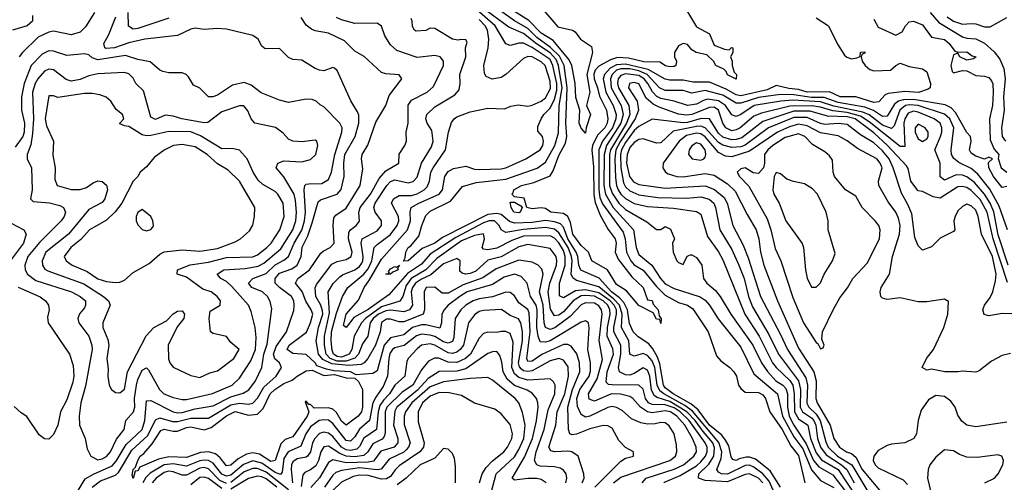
# Model space of a CAD drawing. Header units: inches. Extents: x 2348341 to 2479810, y 460419 to 613669.
# Tile 163 of 256: x 2361918 to 2366359, y 524372 to 526457. Entities that reach past the tile are written whole.
import ezdxf

# ---------------------------------------------------------------- set-up
doc = ezdxf.new("R2010")
doc.units = ezdxf.units.IN
doc.header["$MEASUREMENT"] = 0
doc.layers.add('C3562', color=7, linetype='Continuous')

msp = doc.modelspace()

# ---------------------------------------------------------------- linework, layer by layer
at = {"layer": 'C3562', "color": 2}
for points, elevation in [([(2365322.8, 524322.8), (2365297.7, 524377.7), (2365270.4, 524410.4), (2365230, 524440.3), (2365210, 524448.9), (2365190, 524447.2), (2365110, 524408.9), (2365084, 524410), (2365070, 524417), (2365062.6, 524430), (2365081.2, 524478.8), (2365085, 524510), (2365071.3, 524551.3), (2364952.4, 524692.4), (2364918.1, 524718.1), (2364822.7, 524770), (2364804.9, 524784.9), (2364793.9, 524810), (2364782, 524890), (2364770, 524918.9), (2364750, 524943.5), (2364730, 524953), (2364690, 524940.7), (2364670, 524949.2), (2364665.3, 525010), (2364632.8, 525070), (2364636.1, 525130), (2364624, 525170), (2364598, 525198), (2364530, 525253.2), (2364430, 525282), (2364413.3, 525293.3), (2364406, 525310), (2364409.9, 525370), (2364407.1, 525390), (2364391.1, 525430), (2364350, 525496.8), (2364330, 525513.3), (2364290, 525519.8), (2364190, 525511.9), (2364110, 525498), (2364090, 525509.4), (2364081.3, 525530), (2364059.3, 525550), (2364036, 525550), (2364010, 525541), (2363884.4, 525475.6), (2363770, 525400.9), (2363730, 525354.7), (2363667.4, 525312.6), (2363582.6, 525217.4), (2363490, 525151), (2363424.6, 525115.4), (2363390, 525069.2), (2363378, 525078), (2363389.7, 525130), (2363446.5, 525193.5), (2363471.2, 525250), (2363496.1, 525283.9), (2363550, 525377.6), (2363666.9, 525510), (2363681, 525550), (2363678.9, 525590), (2363682.9, 525610), (2363718, 525630), (2363809.8, 525670.2), (2363825.6, 525690), (2363835.1, 525750), (2363850, 525772.7), (2363873.9, 525786.1), (2363930, 525797.3), (2363970, 525783), (2363990, 525781.6), (2364090, 525784.6), (2364110, 525788.9), (2364201.2, 525830), (2364265.2, 525870), (2364278, 525890), (2364281.2, 525910), (2364275.3, 525930), (2364255.3, 525955.3), (2364255.3, 525975.3), (2364269.5, 526010), (2364282, 526030), (2364310, 526058.4), (2364330, 526098.4), (2364341, 526139), (2364340.5, 526170), (2364323.2, 526250), (2364310, 526278), (2364230, 526332.2), (2364190, 526351), (2364168.7, 526351.3), (2364130, 526341.2), (2364110, 526348), (2364062, 526430), (2363969.8, 526510)], 82), ([(2365350, 524349.6), (2365303.4, 524423.4), (2365236.8, 524476.8), (2365210, 524485.6), (2365194.5, 524485.5), (2365162.4, 524477.6), (2365150, 524469.8), (2365134.5, 524474.5), (2365127.3, 524487.3), (2365116.1, 524536.1), (2365102, 524562), (2365084.5, 524584.5), (2365030, 524629.8), (2364978, 524698), (2364945.8, 524725.8), (2364865.6, 524770), (2364830, 524798), (2364822.2, 524810), (2364805.7, 524905.7), (2364795.4, 524935.4), (2364774.3, 524974.3), (2364756.1, 524996.1), (2364708.2, 525028.2), (2364685.3, 525050), (2364668.3, 525088.3), (2364659.4, 525150), (2364642.3, 525182.3), (2364623, 525203), (2364587, 525230), (2364532, 525292), (2364448.5, 525328.5), (2364439.8, 525350), (2364435.9, 525390), (2364427.7, 525410), (2364390.6, 525470), (2364370, 525521.3), (2364356.5, 525536.5), (2364330, 525546.6), (2364290, 525552.7), (2364230, 525543.4), (2364150, 525539.4), (2364127.8, 525547.8), (2364090, 525579.8), (2364070, 525584), (2364030, 525579.1), (2363824.8, 525475.2), (2363790, 525449.8), (2363733.7, 525426.3), (2363670, 525369.6), (2363648.9, 525368.9), (2363656.4, 525383.6), (2363659, 525410), (2363669.4, 525430), (2363682.5, 525437.5), (2363718.9, 525481.1), (2363732, 525530), (2363750, 525574), (2363770, 525594), (2363860.6, 525639.4), (2363915.1, 525704.9), (2363977, 525723), (2364110, 525739), (2364251.6, 525788.4), (2364290, 525815.3), (2364331.6, 525890), (2364347.5, 525947.5), (2364351.3, 526070), (2364364.3, 526150), (2364348.6, 526250), (2364337.6, 526277.6), (2364310, 526307.3), (2364248.3, 526348.3), (2364190, 526395.5), (2364124, 526424), (2364004.8, 526510)], 78), ([(2364271, 526510), (2364344.5, 526424.5), (2364412, 526410), (2364422.8, 526402.8), (2364446.8, 526370), (2364496.4, 526336.4), (2364501.6, 526310), (2364476.3, 526210), (2364489, 526130), (2364474.9, 526070), (2364492.4, 526030), (2364472.7, 525970), (2364470, 525946), (2364450, 525968), (2364440.9, 525990), (2364443.7, 526050), (2364426.6, 526106.6), (2364423.9, 526170), (2364408, 526250), (2364396.2, 526276.2), (2364323.8, 526363.8), (2364270, 526396.4), (2364214, 526454), (2364150, 526494.7)], 70), ([(2361975.6, 526475.6), (2361975.5, 526450), (2361950.8, 526430), (2361884.7, 526410)], 98), ([(2362256, 526490), (2362215.2, 526424.8), (2362190, 526400.7), (2362150, 526389.6), (2362070, 526405.1), (2362050, 526401.6), (2362001.5, 526378.5), (2361930, 526309.5), (2361915.8, 526290)], 102), ([(2362244.4, 524350), (2362281.9, 524378.1), (2362350, 524404.7), (2362363.8, 524416.2), (2362423.9, 524516.1), (2362496.4, 524583.6), (2362530, 524654), (2362550, 524662.8), (2362606.4, 524646.4), (2362630, 524645.8), (2362690, 524661), (2362770, 524660.3), (2362870, 524721.5), (2362909.2, 524729.2), (2362950, 524724), (2362970, 524728.8), (2362990, 524750.5), (2363019, 524801), (2363074, 524850), (2363099.3, 524890), (2363089.4, 524910), (2363068.8, 524928.8), (2363062.7, 524950), (2363075.3, 524984.7), (2363122, 525050), (2363154.1, 525145.8), (2363155.8, 525170), (2363153.7, 525190), (2363144.2, 525210), (2363089.6, 525250), (2363070, 525269.6), (2363069.7, 525290), (2363090, 525314.3), (2363145.8, 525334.2), (2363170, 525350.6), (2363186.9, 525390), (2363191.7, 525431.7), (2363216.8, 525483.2), (2363237.8, 525542.2), (2363263.8, 525636.2), (2363275.3, 525644.7), (2363349.2, 525670), (2363368.1, 525691.9), (2363381.3, 525750), (2363379.7, 525810), (2363385.1, 525850), (2363431.3, 525930), (2363448, 525990), (2363447.2, 526027.2), (2363442, 526042), (2363412.1, 526092.1), (2363350, 526228), (2363338, 526238), (2363330, 526242), (2363290, 526226), (2363269.5, 526229.5), (2363250, 526237.2), (2363190, 526275.3), (2363150, 526278), (2363130, 526286), (2363090, 526328), (2363025.6, 526325.6), (2363010, 526338), (2362994, 526370), (2362970, 526386), (2362850, 526415.1), (2362810, 526418), (2362750, 526412.7), (2362710, 526419.3), (2362690, 526415.1), (2362630, 526386), (2362482, 526370), (2362410, 526352.8), (2362346, 526330), (2362307.2, 526327.2), (2362301.2, 526330), (2362298, 526350), (2362319.6, 526390), (2362351.3, 526470)], 102), ([(2362590, 526464.2), (2362450, 526417.2), (2362430, 526414.7), (2362408.3, 526428.3), (2362407.4, 526490)], 98), ([(2364596.9, 524370), (2364630, 524395.6), (2364850, 524470.4), (2364875.6, 524490), (2364881.6, 524510), (2364881.2, 524541.2), (2364869.2, 524590), (2364846.8, 524626.8), (2364830, 524639.3), (2364810, 524642), (2364784.7, 524635.3), (2364750, 524633.6), (2364720.1, 524640.1), (2364678, 524658), (2364635.6, 524695.6), (2364610, 524709.6), (2364590, 524713.3), (2364570, 524709.6), (2364490, 524669.7), (2364470, 524665.6), (2364450, 524677.2), (2364433.4, 524713.4), (2364430.9, 524750), (2364444.1, 524790), (2364486, 524850), (2364492.4, 524872.4), (2364492.4, 524910), (2364481, 524970), (2364486.8, 525066.8), (2364484, 525090), (2364470, 525099.3), (2364450, 525094), (2364310, 525009.8), (2364290, 525003.1), (2364265.3, 525005.3), (2364256, 525030), (2364250.7, 525070), (2364252.1, 525150), (2364246.8, 525170), (2364222, 525210), (2364207.3, 525270), (2364179.5, 525299.5), (2364149.6, 525309.6), (2364102.9, 525297.1), (2364050, 525263.1), (2363935.5, 525230), (2363903.7, 525210), (2363850.4, 525170), (2363832.2, 525150), (2363822, 525130), (2363821.1, 525090), (2363812.9, 525067.1), (2363750, 525082), (2363730, 525081.8), (2363690, 525069.8), (2363650, 525036.9), (2363590, 525022.6), (2363562.2, 524990), (2363530, 524874), (2363510, 524862), (2363436.2, 524856.2), (2363410.5, 524870.5), (2363334.6, 524874.6), (2363301.3, 524881.3), (2363257.6, 524897.6), (2363251.3, 524910), (2363210, 524947.8), (2363150, 524952.8), (2363124.2, 524970), (2363133.3, 524990), (2363210.8, 525049.2), (2363230, 525090.8), (2363239.7, 525130), (2363233, 525150), (2363207.9, 525187.9), (2363192, 525232), (2363162, 525270), (2363172.3, 525290), (2363225.6, 525330), (2363275.8, 525404.2), (2363286, 525414), (2363319, 525430), (2363336, 525450), (2363331.5, 525530), (2363335.3, 525564.7), (2363343.3, 525576.7), (2363390, 525608), (2363454, 525710), (2363465.2, 525785.2), (2363459.3, 525830), (2363462.7, 525850), (2363487.9, 525892.1), (2363524.4, 525995.6), (2363569.3, 526070), (2363583.9, 526116.1), (2363642, 526190), (2363629, 526209), (2363570, 526213.2), (2363550, 526219), (2363471.9, 526291.9), (2363430, 526316), (2363382.5, 526362.5), (2363310, 526397), (2363250, 526406.6), (2363233.8, 526413.8), (2363210, 526433.2), (2363187.5, 526467.5)], 98), ([(2364725.2, 524370), (2364743.7, 524390), (2364870, 524431.3), (2364911.3, 524450), (2364958.7, 524490), (2364971.1, 524510), (2364969.7, 524530), (2364953.1, 524570), (2364918.2, 524630), (2364881.5, 524670), (2364852.8, 524690), (2364830, 524694.3), (2364770, 524685.8), (2364750, 524689.8), (2364717.4, 524710), (2364683.7, 524750), (2364670, 524758), (2364628.6, 524768.6), (2364586.8, 524770), (2364510, 524738), (2364486.2, 524746.2), (2364483.5, 524770), (2364522.4, 524837.6), (2364546, 524926), (2364531.8, 525011.8), (2364544.8, 525130), (2364541.5, 525150), (2364530, 525167.8), (2364510, 525179.8), (2364470, 525181.5), (2364450, 525172.2), (2364400.8, 525119.2), (2364332.2, 525067.8), (2364310, 525061.1), (2364290, 525069.6), (2364283.5, 525090), (2364279.5, 525170), (2364262.8, 525230), (2364278.3, 525310), (2364272.5, 525332.5), (2364257.2, 525350), (2364230, 525363.7), (2364170, 525373.3), (2364066.4, 525333.6), (2364007, 525293), (2363918.6, 525261.4), (2363850, 525224.4), (2363824.2, 525224.2), (2363790, 525252), (2363750.7, 525249.3), (2363742, 525230), (2363744.2, 525150), (2363738.4, 525130), (2363650, 525096), (2363630, 525095.4), (2363590, 525107.6), (2363572.7, 525107.3), (2363550, 525092), (2363544.2, 525050), (2363523.2, 524990), (2363488.8, 524930), (2363472.2, 524910), (2363457.7, 524902.3), (2363402.3, 524897.7), (2363325.5, 524905.5), (2363284.9, 524924.9), (2363265.8, 524950), (2363255.3, 525010), (2363266.2, 525070), (2363284.6, 525130), (2363284.4, 525144.4), (2363276.4, 525170), (2363253.7, 525210), (2363251.1, 525248.9), (2363256, 525264), (2363325.2, 525354.8), (2363350, 525366.7), (2363390, 525376.4), (2363413.6, 525390), (2363417.4, 525410), (2363401, 525470), (2363402.7, 525497.3), (2363409.7, 525510.3), (2363436, 525530), (2363451.3, 525548.7), (2363448.1, 525588.1), (2363453, 525610), (2363499.7, 525670), (2363539, 525741), (2363570, 525776.4), (2363628.7, 525810), (2363629.5, 525850.5), (2363655.3, 525890), (2363662, 525910), (2363661.2, 525950), (2363669.4, 525990.6), (2363670, 526071.3), (2363685.1, 526094.9), (2363756, 526130), (2363784, 526156), (2363829.3, 526250), (2363829.2, 526270), (2363814, 526290), (2363790, 526296), (2363710, 526287.3), (2363618.4, 526318.4), (2363590, 526344), (2363564.8, 526384.8), (2363550, 526428), (2363530, 526442), (2363430, 526440.5), (2363370, 526456.9), (2363347.3, 526467.3)], 94), ([(2364930, 526492), (2364970, 526424.7), (2365030, 526394), (2365050, 526342), (2365096.4, 526323.6), (2365118, 526322), (2365128.7, 526331.3), (2365134, 526330), (2365134, 526310), (2365124.7, 526290), (2365131.3, 526270), (2365131.3, 526250), (2365141, 526221), (2365150.5, 526210.5), (2365150, 526188.7), (2365110, 526209.2), (2365104, 526224), (2365093.6, 526233.6), (2365058, 526250), (2365048, 526270), (2365018, 526298), (2364969.2, 526309.2), (2364950, 526322), (2364930, 526345.2), (2364910, 526349.2), (2364890, 526339.3), (2364870.8, 526310), (2364871, 526290), (2364881, 526270), (2364878, 526250), (2364870, 526246), (2364850, 526244.5), (2364830.6, 526249.4), (2364805.4, 526265.4), (2364732.8, 526267.2), (2364664.1, 526284.1), (2364614, 526286), (2364583.2, 526276.8), (2364530, 526248.4), (2364513.8, 526230), (2364507.7, 526212.3), (2364508.6, 526190), (2364524.3, 526150), (2364532.5, 526112.5), (2364564.9, 526050), (2364571.1, 526010), (2364567.8, 525990), (2364556.9, 525970), (2364523.7, 525936.3), (2364501.5, 525890), (2364499, 525870), (2364506.6, 525793.4), (2364507.2, 525667.2), (2364513.5, 525633.5), (2364535.9, 525575.9), (2364572, 525512.1), (2364603.1, 525470), (2364608.2, 525450), (2364603.8, 525410), (2364617.5, 525377.5), (2364678.3, 525298.3), (2364730.7, 525250), (2364750, 525194), (2364770, 525191.3), (2364775.3, 525175.3), (2364798, 525150), (2364802, 525122), (2364811.3, 525108.7), (2364810, 525088), (2364806, 525106), (2364790, 525108), (2364775.3, 525135.3), (2364710, 525169), (2364655.3, 525235.3), (2364610, 525263.7), (2364569.7, 525329.7), (2364499, 525370), (2364483.7, 525410), (2364450, 525438.7), (2364412.4, 525490), (2364402.8, 525542.8), (2364389.8, 525569.8), (2364370, 525583), (2364313.2, 525590), (2364290, 525606.6), (2364270, 525609.4), (2364230, 525605.2), (2364206, 525610), (2364192.9, 525652.9), (2364150, 525658), (2364138, 525670), (2364144, 525676), (2364146, 525690), (2364182, 525710), (2364237, 525723), (2364310, 525753.4), (2364323.7, 525776.3), (2364350, 525844.9), (2364380.1, 525899.9), (2364385.3, 525930), (2364380.7, 525990), (2364388, 526150), (2364374.5, 526250), (2364353.3, 526293.3), (2364312.1, 526332.1), (2364250, 526376.2), (2364210, 526417.3), (2364150, 526451.9), (2364092.7, 526492.7)], 74), ([(2365510, 526466), (2365566, 526430), (2365606.4, 526346.4), (2365637.5, 526297.5), (2365648.3, 526288.3), (2365670, 526280.7), (2365694.6, 526285.4), (2365708.4, 526291.6), (2365710, 526311.3), (2365730, 526312), (2365730, 526306), (2365718, 526302), (2365714, 526290), (2365718, 526270), (2365731, 526250), (2365753.2, 526233.2), (2365770, 526227.3), (2365846, 526230), (2365870, 526251.3), (2365890, 526261), (2365930, 526246.8), (2365990, 526236), (2366010, 526222), (2366026, 526170), (2366024.7, 526150), (2366015.9, 526144.1), (2365971.3, 526128.7), (2365910, 526134), (2365835.1, 526124.9), (2365822, 526118), (2365792.7, 526087.3), (2365770, 526083.5), (2365690, 526109.7), (2365619, 526110), (2365570, 526132.6), (2365470, 526129.9), (2365430, 526141.8), (2365386.6, 526146.6), (2365330, 526160.5), (2365290, 526140.7), (2365170, 526114), (2365150, 526118), (2365104.3, 526144.3), (2365030, 526175), (2364956.2, 526176.2), (2364910, 526184.8), (2364850, 526184.7), (2364829.8, 526189.8), (2364753.1, 526233.1), (2364650, 526257.3), (2364610, 526253.2), (2364581.6, 526238.4), (2364555.2, 526210), (2364550.2, 526190), (2364561.7, 526130), (2364595.4, 526070), (2364607.6, 526030), (2364606.2, 526010), (2364592.1, 525970), (2364546.5, 525910), (2364529.4, 525870), (2364529.6, 525689.6), (2364535.3, 525655.3), (2364546.9, 525626.9), (2364639.2, 525499.2), (2364648.2, 525470), (2364655.5, 525410), (2364674.9, 525370), (2364690, 525352.9), (2364730, 525328.7), (2364790, 525254.3), (2364830, 525215.3), (2364890, 525181.7), (2364930.7, 525170), (2364954.2, 525154.2), (2365023.8, 525050), (2365061.5, 524941.5), (2365079.9, 524919.9), (2365121, 524890), (2365138.8, 524870), (2365150.6, 524850), (2365160.5, 524810), (2365170, 524794.8), (2365190, 524778), (2365250, 524777.1), (2365270, 524766.8), (2365282, 524750), (2365301.6, 524690), (2365356.5, 524610), (2365396.2, 524536.2), (2365430, 524492.7), (2365459.1, 524370)], 78), ([(2366024.9, 526490), (2366063.8, 526443.8), (2366170, 526379.5), (2366190, 526373.4), (2366230, 526370.3), (2366270, 526352), (2366312.8, 526312.8), (2366338.5, 526278.5), (2366356.7, 526236.7), (2366363.2, 526190), (2366355.8, 526110), (2366358.6, 526050), (2366346.5, 525970), (2366350, 525931.3), (2366363.7, 525910)], 86), ([(2366101.3, 526470), (2366130, 526450.3), (2366170, 526436.5), (2366210, 526440.4), (2366230, 526438.4), (2366270, 526424.4), (2366295.1, 526424.9), (2366370, 526467)], 90), ([(2364822.9, 524370), (2364826.8, 524373.2), (2364897, 524403), (2364970, 524446.5), (2364990, 524463.6), (2365011.8, 524490), (2365018.8, 524510), (2365018.8, 524530), (2365009.8, 524550), (2364938.3, 524650), (2364896.5, 524690), (2364870, 524707.5), (2364830, 524721.4), (2364770, 524722.5), (2364753.6, 524730), (2364740.3, 524750), (2364730, 524792.3), (2364710, 524809.7), (2364590, 524811.1), (2364573, 524813), (2364563.3, 524823.3), (2364568, 524870), (2364596.2, 524950), (2364593, 524973), (2364567.3, 525030), (2364569.1, 525070), (2364580.7, 525130), (2364580.2, 525150), (2364570, 525170.7), (2364550, 525190.5), (2364510, 525210.5), (2364470, 525214.7), (2364450, 525211.9), (2364414.9, 525190), (2364370, 525139.7), (2364350, 525126), (2364330, 525122.4), (2364312.6, 525152.6), (2364301.8, 525230), (2364308.9, 525270), (2364338.5, 525350), (2364341.1, 525370), (2364337.4, 525390), (2364310, 525425.1), (2364210, 525443.9), (2364170, 525433.3), (2364090, 525388.7), (2364030, 525373.1), (2363975.8, 525324.2), (2363950, 525312.6), (2363928, 525310), (2363914, 525314), (2363903.6, 525323.6), (2363904, 525370), (2363890, 525381.2), (2363830, 525356.9), (2363772.3, 525307.7), (2363730, 525288), (2363703.9, 525270), (2363690.2, 525250), (2363684.1, 525230), (2363688.9, 525170), (2363675.8, 525150), (2363650, 525140.9), (2363590, 525147.3), (2363570, 525144.9), (2363536.9, 525130), (2363512.1, 525110), (2363498.4, 525090), (2363488.7, 525030), (2363464.6, 524995.4), (2363446, 524950), (2363428.9, 524931.1), (2363390, 524917.8), (2363350, 524918.4), (2363317.8, 524930), (2363299.8, 524950), (2363292.2, 524990), (2363292.2, 525030), (2363315.4, 525135.4), (2363309.7, 525230.3), (2363332.2, 525267.8), (2363362.2, 525297.8), (2363373.4, 525306.6), (2363430, 525329.1), (2363450, 525344.6), (2363460.7, 525359.3), (2363466.2, 525370), (2363467.7, 525390), (2363458.3, 525450), (2363462.9, 525470), (2363530, 525505.3), (2363549.6, 525530), (2363549.5, 525550), (2363520.5, 525590), (2363515.8, 525610), (2363521, 525630), (2363574.3, 525710), (2363590, 525728.5), (2363610, 525735.6), (2363670, 525722), (2363692.2, 525727.8), (2363710, 525747.3), (2363729.8, 525810.2), (2363775.8, 525884.2), (2363783, 525910), (2363777.2, 525957.2), (2363756.2, 525990), (2363749.6, 526010), (2363754.5, 526030), (2363790, 526063.8), (2363881.2, 526118.8), (2363899.5, 526140.5), (2363904.5, 526170), (2363902.4, 526210), (2363929.5, 526290), (2363929, 526331), (2363936.4, 526356.4), (2363930, 526366), (2363908.4, 526368.4), (2363895.3, 526364.7), (2363870, 526369.3), (2363790, 526417.2), (2363770, 526419), (2363749.1, 526409.1), (2363705.6, 526405.6), (2363698, 526410), (2363690, 526426), (2363688.7, 526450), (2363683.1, 526463.1)], 90), ([(2365270, 524369.6), (2365250, 524390.7), (2365210, 524409.7), (2365190, 524406.9), (2365110, 524374), (2365010, 524380.7), (2364979.3, 524390), (2364981.6, 524410), (2365026.2, 524453.8), (2365049, 524490), (2365052.2, 524527.8), (2365043.7, 524550), (2365000.2, 524600.2), (2364965, 524650), (2364927, 524690), (2364850, 524736.7), (2364793.9, 524753.9), (2364781.6, 524761.7), (2364767.8, 524787.8), (2364760.3, 524850), (2364750, 524877.6), (2364730, 524887.6), (2364690, 524862), (2364670, 524855.1), (2364650, 524856.4), (2364623.6, 524870), (2364618.5, 524890), (2364629.8, 524950), (2364629.8, 524989.8), (2364598, 525050), (2364598, 525070), (2364610.5, 525130), (2364609.2, 525150), (2364599.5, 525170), (2364581.2, 525190), (2364530, 525226.5), (2364470, 525239.9), (2364424.7, 525235.3), (2364370, 525203.6), (2364352.1, 525212.1), (2364352.4, 525270), (2364378.3, 525350), (2364378.7, 525390), (2364370, 525416.3), (2364350, 525452), (2364330, 525472), (2364310, 525482.4), (2364190, 525481.1), (2364138.3, 525461.7), (2364070, 525427.4), (2364030, 525420.5), (2364010, 525422.7), (2364004.5, 525430), (2364014, 525470), (2364010, 525491.8), (2363970, 525485.1), (2363910, 525460.7), (2363799.5, 525380.5), (2363750.1, 525329.9), (2363683.5, 525290), (2363660.9, 525259.1), (2363646.5, 525210), (2363632, 525188), (2363550, 525163.6), (2363477.5, 525110), (2363460.2, 525090), (2363426.5, 525030), (2363416.5, 524970), (2363403.9, 524950), (2363370, 524936.1), (2363350, 524939.5), (2363334, 524950), (2363327.4, 524967.4), (2363322.9, 525010), (2363324.7, 525050), (2363346.1, 525133.9), (2363374, 525210), (2363398.4, 525250), (2363470, 525310.3), (2363490, 525333.7), (2363506, 525370), (2363516.9, 525430), (2363530, 525444.4), (2363590, 525488.7), (2363621.1, 525530), (2363628.2, 525550), (2363626.3, 525570), (2363594.5, 525630), (2363604.5, 525650), (2363630, 525664.4), (2363685.3, 525665.3), (2363710, 525671.5), (2363741.6, 525690), (2363755.7, 525704.3), (2363766.9, 525730), (2363773, 525770), (2363782.4, 525790), (2363838.7, 525870), (2363852, 525950), (2363866, 525994), (2363877.2, 526010), (2363890, 526019.1), (2363950, 526042), (2364030, 526058.8), (2364104.7, 526055.3), (2364132.5, 526067.5), (2364166.8, 526073.2), (2364210, 526068), (2364230, 526072.4), (2364270, 526090.3), (2364290, 526105.3), (2364312.6, 526147.4), (2364310, 526179.3), (2364287.6, 526250), (2364270, 526267.6), (2364230, 526289.6), (2364210, 526291.3), (2364190, 526282.9), (2364110, 526209.5), (2364090, 526197), (2364049.5, 526189.5), (2364021.6, 526201.6), (2364014.5, 526214.5), (2364011.8, 526250), (2364031.1, 526330), (2364033.5, 526370), (2364027.4, 526410), (2364017.6, 526430), (2363990, 526458.7)], 86), ([(2365770, 526458.8), (2365790, 526424), (2365870, 526387.3), (2365898, 526402), (2365913.2, 526430), (2365930, 526446.8), (2365950, 526450.4), (2365990, 526434.4), (2366030, 526379.1), (2366090, 526367.7), (2366110.6, 526350), (2366136, 526316), (2366150.8, 526310.8), (2366190, 526312.4), (2366214.8, 526294.8), (2366232, 526290), (2366219.6, 526280.4), (2366190, 526275.3), (2366158, 526290), (2366150, 526306), (2366130, 526298), (2366117.3, 526250), (2366123.5, 526223.5), (2366130, 526218), (2366170, 526227.7), (2366190, 526227.3), (2366230, 526206), (2366270, 526202.8), (2366290, 526196), (2366302, 526182), (2366307.9, 526167.9), (2366308.4, 526130), (2366306, 526070), (2366292.2, 526010), (2366294.9, 525914.9), (2366313.4, 525873.4), (2366334.8, 525850), (2366331.6, 525831.6), (2366344.7, 525790), (2366371, 525770)], 82), ([(2362154.3, 524290), (2362212.9, 524387.1), (2362250.7, 524409.3), (2362334.2, 524445.8), (2362353.3, 524466.7), (2362398.4, 524541.6), (2362469.7, 524610), (2362482.2, 524650), (2362490, 524738.8), (2362510, 524740.4), (2362610.8, 524690), (2362630, 524684.4), (2362650, 524686.2), (2362710, 524702.8), (2362790, 524716.9), (2362870, 524757.2), (2362925.8, 524774.2), (2362950.7, 524789.3), (2362981.3, 524830), (2363009.7, 524890), (2363019.3, 524950), (2363033.9, 524993.9), (2363054.5, 525154.5), (2363047.5, 525187.5), (2363035.1, 525210), (2363012.7, 525230), (2362965.2, 525250), (2362949.4, 525270), (2362969.3, 525290), (2363030, 525312.9), (2363070, 525351.6), (2363110, 525373.1), (2363130, 525390.4), (2363156.5, 525450), (2363190, 525508.4), (2363202.3, 525550), (2363207, 525590), (2363200.5, 525690), (2363204, 525710), (2363210, 525716), (2363222, 525718), (2363281, 525719), (2363310, 525737.3), (2363324.7, 525770), (2363339.2, 525850), (2363371.5, 525950), (2363372, 525970), (2363362, 525990), (2363290, 526064), (2363272.9, 526072.9), (2363255.3, 526090), (2363237, 526097), (2363210, 526098.4), (2363130, 526083.7), (2363090, 526094.5), (2363007, 526127), (2362962.4, 526162.4), (2362930, 526174), (2362878.4, 526161.6), (2362810, 526117.2), (2362789.1, 526109.1), (2362770, 526108.7), (2362730, 526148.7), (2362701.5, 526161.5), (2362679.6, 526199.6), (2362668.7, 526210), (2362650, 526217), (2362590, 526217.2), (2362563.2, 526223.2), (2362550, 526229), (2362507, 526267), (2362450, 526277.6), (2362395.5, 526295.5), (2362270, 526276.9), (2362245.1, 526285.1), (2362230, 526299.3), (2362210, 526302.7), (2362130, 526295.1), (2362070, 526315.1), (2362050, 526317), (2362018.7, 526301.3), (2361969.1, 526250.9), (2361938, 526170), (2361925.8, 526110), (2361926.3, 526050), (2361940.2, 525990), (2361938.4, 525950), (2361932.1, 525930), (2361897.4, 525882.6)], 106), ([(2366370, 525705.2), (2366350, 525701.2), (2366309.6, 525750), (2366289.2, 525790), (2366287.3, 525812.7), (2366306, 525830), (2366290, 525838), (2366270, 525828), (2366230, 525842.7), (2366210, 525855.3), (2366202.7, 525870), (2366209.5, 525910), (2366206.6, 525930), (2366190, 525949.3), (2366139.5, 526039.5), (2366119.4, 526059.4), (2366092.9, 526072.9), (2365950, 526097.6), (2365903.6, 526096.4), (2365882.4, 526090), (2365863.5, 526076.5), (2365830, 526022.4), (2365810, 526021.1), (2365768.3, 526048.3), (2365730, 526062.4), (2365610, 526084.1), (2365546.2, 526106.2), (2365490, 526105.9), (2365410, 526118.1), (2365350, 526119.8), (2365250, 526106.3), (2365170, 526081.6), (2365150, 526081.4), (2365090, 526116.5), (2365010, 526138.2), (2364950, 526126.6), (2364910, 526138.3), (2364830, 526138), (2364803.5, 526150), (2364748.7, 526210), (2364710, 526226.4), (2364670, 526235.3), (2364630, 526235.2), (2364610, 526229), (2364591, 526210), (2364583.2, 526190), (2364586.2, 526150), (2364630.2, 526070), (2364639.8, 526030), (2364629.4, 525990), (2364564.4, 525890), (2364553.8, 525850), (2364552.1, 525710), (2364560.2, 525670), (2364595.2, 525610), (2364686, 525510), (2364698.7, 525430), (2364710, 525399.1), (2364768.9, 525350), (2364808.9, 525290), (2364830, 525266.3), (2364870, 525244.9), (2364987.8, 525207.8), (2365010, 525192.4), (2365030, 525170.4), (2365068.1, 525108.1), (2365170, 524980.7), (2365230, 524860.5), (2365336, 524770), (2365358.5, 524670), (2365410, 524576.5), (2365450, 524522.3), (2365490, 524428.8), (2365530, 524379.5), (2365590, 524348.1)], 82), ([(2366374, 525510), (2366336.6, 525616.6), (2366293.6, 525693.6), (2366240.2, 525760.2), (2366210, 525786), (2366153.7, 525813.7), (2366131, 525831), (2366121.3, 525850), (2366119.7, 525870), (2366132, 525970), (2366113.1, 526010), (2366090, 526030.8), (2365970, 526070.5), (2365930, 526074.1), (2365913, 526070), (2365888.3, 526050), (2365862, 525978), (2365850, 525966.9), (2365810, 525982.2), (2365750, 526028.3), (2365720.9, 526040.9), (2365590, 526067.2), (2365530, 526086.7), (2365405.4, 526094.6), (2365351, 526090), (2365230.7, 526070), (2365170, 526029.7), (2365150, 526021.3), (2365130, 526027.6), (2365102, 526070), (2365070, 526092.1), (2365021.1, 526098.9), (2365005, 526095), (2364970, 526076), (2364930, 526071.1), (2364869.8, 526089.8), (2364810, 526101.4), (2364791.3, 526111.3), (2364771.7, 526131.7), (2364751.4, 526170), (2364735.3, 526190), (2364710, 526205), (2364650, 526212.5), (2364630, 526205.7), (2364616.9, 526190), (2364615, 526170), (2364619.3, 526150), (2364665.4, 526070), (2364669.4, 526030), (2364654.5, 525990), (2364582, 525870), (2364578.2, 525850), (2364577.5, 525730), (2364578.7, 525710), (2364590, 525675.8), (2364620.2, 525630), (2364650, 525602), (2364746.7, 525546.7), (2364790, 525511.3), (2364810, 525511.3), (2364830, 525524.7), (2364853.2, 525513.2), (2364872, 525470), (2364862, 525450), (2364864.7, 525410), (2364882, 525370), (2364890, 525362), (2364910, 525354), (2364928.9, 525391.1), (2364943.1, 525396.9), (2364950, 525398), (2364970, 525384.7), (2364994, 525350), (2365002.8, 525290), (2365017.3, 525270), (2365056.5, 525236.5), (2365078, 525210), (2365124.9, 525130), (2365224.9, 524990), (2365264.6, 524910), (2365291, 524871), (2365328.7, 524830), (2365359.5, 524810), (2365374.1, 524794.1), (2365381.5, 524770), (2365381.7, 524710), (2365389.4, 524670), (2365410, 524628.9), (2365465.3, 524545.3), (2365498.2, 524470), (2365522.2, 524442.2), (2365585.5, 524405.5), (2365659, 524310)], 86), ([(2366376.5, 525350), (2366331.9, 525488.1), (2366311.5, 525591.5), (2366295.4, 525630), (2366270.4, 525670.4), (2366224, 525724), (2366190, 525748.6), (2366170, 525756), (2366142.5, 525757.5), (2366090, 525734.5), (2366070, 525749), (2366069.7, 525810), (2366045.1, 525870), (2366071, 525930), (2366077.2, 525950), (2366077.4, 525970), (2366069.6, 525990), (2366042.9, 526010), (2365970, 526040.7), (2365950, 526044.8), (2365924.7, 526035.3), (2365910.2, 526010), (2365905.6, 525990), (2365910, 525885.2), (2365890, 525885.6), (2365750, 525997), (2365710, 526022.8), (2365650, 526039.5), (2365585.7, 526045.7), (2365530, 526063.4), (2365490, 526068.7), (2365391.9, 526068.1), (2365263.5, 526036.5), (2365230, 526022.2), (2365168, 525970), (2365150, 525960.4), (2365130, 525956.9), (2365103, 525970), (2365089.8, 525990), (2365070, 526049.5), (2365050, 526062.7), (2365030, 526062), (2364949.8, 526029.8), (2364926.3, 526026.3), (2364890, 526032), (2364802.2, 526062.2), (2364775.7, 526075.7), (2364742.9, 526102.9), (2364710, 526167.3), (2364690, 526174), (2364668.2, 526170), (2364664.2, 526150), (2364703.7, 526090), (2364709.2, 526050), (2364694.4, 526010), (2364627.7, 525910), (2364607, 525870), (2364602.6, 525830), (2364604.8, 525744.8), (2364609.4, 525710), (2364617.8, 525690), (2364630.1, 525670.1), (2364650, 525651.5), (2364690, 525629.1), (2364750, 525615.3), (2364867.5, 525607.5), (2364970, 525592.4), (2364990, 525581), (2365019.9, 525479.9), (2365070, 525410.6), (2365090, 525374.8), (2365188.9, 525130), (2365253.8, 525030), (2365314, 524910), (2365330, 524888.9), (2365391.2, 524831.2), (2365405, 524810), (2365411.4, 524771.4), (2365412.6, 524690), (2365430, 524658.3), (2365472.6, 524630), (2365485, 524570), (2365510, 524504.2), (2365533.8, 524473.8), (2365610.2, 524430), (2365728.4, 524250)], 90), ([(2366372.9, 525272.9), (2366308.2, 525470), (2366281.5, 525590), (2366250, 525646.9), (2366210, 525687.1), (2366190, 525701), (2366170, 525705.7), (2366150, 525703.5), (2366070, 525652.3), (2366038, 525658), (2365990, 525682), (2365970, 525685.2), (2365938, 525730), (2365926, 525786), (2365918.6, 525798.6), (2365832, 525890), (2365770, 525946.6), (2365686, 526010), (2365650, 526018.7), (2365561.6, 526021.6), (2365484.1, 526044.1), (2365410, 526044.5), (2365270, 525998.8), (2365174.9, 525925.1), (2365150, 525916.5), (2365130, 525915.9), (2365090, 525927.9), (2365070, 525945.3), (2365029, 526010), (2364991.7, 526011.7), (2364930, 525993.6), (2364910, 525992.9), (2364770, 526009.5), (2364710, 525976.4), (2364690, 525957.2), (2364650, 525903.9), (2364632.9, 525870), (2364628.2, 525850), (2364629, 525789), (2364641.2, 525721.2), (2364650, 525704.2), (2364670, 525685.5), (2364710, 525668), (2364795.6, 525655.6), (2364927.3, 525652.7), (2364990, 525658.9), (2365027.8, 525647.8), (2365048.2, 525630), (2365056.5, 525610), (2365075.8, 525510), (2365130, 525422), (2365162.3, 525350), (2365185.5, 525290), (2365205.8, 525210), (2365223.6, 525163.6), (2365297.5, 525037.5), (2365340.9, 524950), (2365430.2, 524830), (2365439.8, 524790), (2365439, 524710), (2365449.5, 524689.5), (2365490, 524662.6), (2365500.2, 524650), (2365508.7, 524630), (2365516.6, 524570), (2365529.6, 524529.6), (2365555.8, 524495.8), (2365624.9, 524450), (2365649, 524429), (2365681.1, 524370)], 94), ([(2366490, 525132), (2366350, 525133.2), (2366290, 525122), (2366268.9, 525128.9), (2366262, 525150), (2366269, 525170), (2366294.8, 525205.2), (2366306.6, 525230), (2366319.7, 525280.3), (2366322.6, 525310), (2366305.1, 525390), (2366255.6, 525490), (2366240.7, 525570), (2366230, 525599.3), (2366210, 525618), (2366190, 525625.2), (2366170, 525615.3), (2366150, 525595.3), (2366138, 525570), (2366131.3, 525550), (2366136, 525510), (2366130, 525502), (2366070, 525472.3), (2366030, 525433.2), (2365990, 525418), (2365970, 525438), (2365955.6, 525475.6), (2365941.8, 525581.8), (2365924.4, 525624.4), (2365895.3, 525675.3), (2365858.5, 525790), (2365839.8, 525830), (2365810, 525865.7), (2365770, 525901.7), (2365710, 525937.4), (2365650, 525985.4), (2365610, 525988.7), (2365550, 525984.8), (2365530, 525988.8), (2365470, 526016.2), (2365410, 526016), (2365295.8, 525970), (2365190, 525891.7), (2365170, 525884.6), (2365130, 525880.7), (2365090, 525891.6), (2365070, 525904.1), (2365009.9, 525969.9), (2364990, 525977.7), (2364970, 525975.6), (2364866, 525954), (2364810, 525902), (2364790, 525900.7), (2364730, 525920.5), (2364710, 525916.9), (2364690, 525903.5), (2364670, 525881.3), (2364657.5, 525850), (2364655.4, 525810), (2364668.3, 525750), (2364687, 525727), (2364710, 525714.6), (2364830, 525698.5), (2365010, 525708.9), (2365052, 525692), (2365095.6, 525655.6), (2365108.9, 525630), (2365134, 525530), (2365180.9, 525440.9), (2365204.2, 525384.2), (2365258.7, 525210), (2365350, 525038), (2365380.8, 524970), (2365463.4, 524843.4), (2365471, 524810), (2365468.8, 524728.8), (2365477.3, 524710), (2365510, 524679.7), (2365528.1, 524650), (2365553.8, 524553.8), (2365564.5, 524530), (2365607.1, 524490), (2365670.7, 524450.7), (2365743.5, 524330)], 98), ([(2366387.1, 524952.9), (2366350, 524944), (2366301.4, 524918.6), (2366245.4, 524874.6), (2366231.1, 524868.9), (2366170, 524873.2), (2366150.8, 524869.2), (2366090.7, 524869.3), (2366030, 524882), (2366010, 524878), (2365988.7, 524890), (2366008.7, 524930), (2366039, 524970), (2366086, 525070), (2366104, 525130), (2366107.3, 525187.3), (2366090, 525198), (2366010, 525185.2), (2365970, 525185.2), (2365890, 525202.7), (2365830, 525195.3), (2365810, 525202), (2365802, 525210), (2365799, 525230), (2365804, 525250), (2365841.2, 525310), (2365854, 525390), (2365886.3, 525490), (2365889.6, 525530), (2365882.3, 525562.3), (2365870, 525589.2), (2365835.6, 525635.6), (2365792.7, 525710), (2365792, 525730), (2365807.8, 525790), (2365799.7, 525810), (2365784.5, 525830), (2365697.2, 525877.2), (2365650, 525911.8), (2365610, 525933.6), (2365530, 525947.4), (2365470, 525978.2), (2365430, 525986), (2365390, 525974.6), (2365335.8, 525950), (2365210, 525864.5), (2365130, 525838.5), (2365101.8, 525841.8), (2365070, 525858.9), (2365010, 525928.7), (2364990, 525942.5), (2364970, 525945.7), (2364925.5, 525934.5), (2364892, 525910), (2364820.7, 525810), (2364818.8, 525790), (2364830.8, 525770), (2364842.3, 525762.3), (2364882, 525750), (2364910, 525749), (2365010, 525763.6), (2365050, 525755.8), (2365110, 525717.6), (2365144.8, 525684.8), (2365198.6, 525578.6), (2365239.5, 525510), (2365251.8, 525470), (2365258.9, 525410), (2365274.6, 525350), (2365335.3, 525190), (2365430, 524976.3), (2365500.3, 524870), (2365510.3, 524830), (2365509.3, 524749.3), (2365515.6, 524730), (2365573.7, 524630), (2365590.4, 524570), (2365615.5, 524530), (2365647.3, 524510), (2365670, 524502), (2365690, 524484.9), (2365718.6, 524430), (2365819.1, 524310)], 102), ([(2361879.9, 525539.9), (2361936, 525510), (2361947.3, 525490), (2361935.3, 525450), (2361881.6, 525378.4)], 106), ([(2361911.6, 525251.6), (2362010, 525208), (2362034, 525190), (2362047.3, 525170), (2362050.7, 525150), (2362043.4, 525116.6), (2362046, 525090), (2362142.8, 524950), (2362158.8, 524898.8), (2362162.4, 524850), (2362157.2, 524822.8), (2362130, 524744), (2362102, 524690), (2362090.6, 524629.4), (2362070, 524588), (2362050, 524566), (2362030, 524568), (2362005.6, 524585.6), (2361950, 524669), (2361924.7, 524684.7), (2361893.6, 524713.6)], 106), ([(2364511.6, 524350), (2364630, 524467.7), (2364650, 524481), (2364686, 524490), (2364686, 524510), (2364650, 524528.7), (2364620.4, 524560.4), (2364590, 524616), (2364570, 524627), (2364550, 524627.3), (2364490, 524613.5), (2364429.5, 524589.5), (2364410, 524585.6), (2364399, 524590), (2364393.6, 524610), (2364390.8, 524710), (2364410.6, 524790), (2364444.2, 524870), (2364442.2, 524910), (2364430.8, 524950.8), (2364405.3, 524985.3), (2364390, 524993), (2364370, 524992.4), (2364272.4, 524947.6), (2364230, 524918), (2364210, 524916), (2364205.3, 524930), (2364220.6, 525050), (2364216.2, 525136.2), (2364210, 525151.5), (2364170, 525180.7), (2364150, 525212.3), (2364130, 525227), (2364110, 525229.6), (2364050, 525208.4), (2363990, 525198.3), (2363964, 525190), (2363930.2, 525169.8), (2363908.4, 525150), (2363882, 525110), (2363876, 525024), (2363870, 525007.3), (2363858.6, 525001.4), (2363850, 524999.1), (2363830, 525005.6), (2363790, 525028.9), (2363770, 525035.5), (2363730, 525039.8), (2363707.9, 525032.1), (2363651.7, 524988.3), (2363610, 524977.7), (2363599.5, 524970), (2363587.9, 524952.1), (2363582.8, 524930), (2363576.5, 524850), (2363556.7, 524803.3), (2363523.7, 524756.3), (2363511.1, 524730), (2363495.8, 524650), (2363450, 524611.3), (2363430, 524576.2), (2363410, 524557.4), (2363390, 524559.7), (2363330, 524636.9), (2363310, 524652), (2363290, 524654.2), (2363269.4, 524650.6), (2363230, 524622), (2363209.2, 524590), (2363185.9, 524534.1), (2363128.9, 524510), (2363110, 524479.5), (2363102, 524418), (2363093.5, 524406.5), (2363070, 524416.1), (2363010, 524457.7), (2362970, 524468.2), (2362928, 524452), (2362870, 524404.6), (2362850, 524398.9), (2362830, 524408.8), (2362790, 524458.8), (2362770, 524469.8), (2362750, 524472.2), (2362730, 524469.1), (2362670, 524444.1), (2362610, 524455), (2362570, 524450.6), (2362506.7, 524413.3), (2362486.6, 524393.4), (2362473.8, 524370)], 102), ([(2364455.6, 524370), (2364463.7, 524390), (2364462.7, 524410), (2364437.2, 524490), (2364408, 524510), (2364390, 524513), (2364329.7, 524509.7), (2364314, 524514), (2364304.2, 524530), (2364335.8, 524630), (2364342.7, 524690), (2364376.2, 524770), (2364393.3, 524850), (2364392.1, 524892.1), (2364370, 524922.9), (2364350, 524929.6), (2364310, 524919.7), (2364230, 524874.6), (2364210, 524870.7), (2364190, 524875), (2364181.6, 524881.7), (2364172.8, 524892.8), (2364167.5, 524910), (2364186.2, 525010), (2364186.4, 525050), (2364178.9, 525090), (2364168.3, 525108.3), (2364130, 525123.6), (2364091.1, 525151.1), (2364010, 525146), (2363990, 525141.3), (2363970, 525127.3), (2363942, 525090), (2363919.6, 524990), (2363905.3, 524970), (2363890, 524958.5), (2363870, 524951.9), (2363850, 524954.8), (2363790, 524990.8), (2363770, 524996.1), (2363730.8, 524990), (2363710, 524974), (2363670.6, 524930), (2363664.1, 524915.9), (2363654.9, 524850), (2363610.2, 524809.8), (2363586.5, 524770), (2363558.1, 524741.9), (2363542.4, 524717.6), (2363535.3, 524690), (2363527.2, 524610), (2363470, 524571.2), (2363450, 524533.6), (2363438.1, 524521.9), (2363410, 524514.8), (2363390, 524518.6), (2363370, 524530.8), (2363330, 524579.1), (2363310, 524594), (2363290, 524597.4), (2363270, 524591.2), (2363248.9, 524570), (2363239, 524550), (2363228.9, 524510), (2363216.4, 524490), (2363210, 524485.1), (2363170, 524477.7), (2363150, 524463.7), (2363144, 524450), (2363142.8, 524430), (2363149, 524370)], 106), ([(2364381.6, 524370), (2364385.6, 524390), (2364382.9, 524410), (2364370, 524426.6), (2364355.4, 524435.4), (2364330, 524442.4), (2364265.2, 524445.2), (2364251.2, 524451.2), (2364240.5, 524470), (2364247.7, 524510), (2364283.1, 524610), (2364301.4, 524698.6), (2364331.1, 524770), (2364333.3, 524810), (2364325.4, 524825.4), (2364310, 524838), (2364210, 524832.9), (2364170, 524843.9), (2364150, 524860.5), (2364137.7, 524890), (2364143.1, 525003.1), (2364130, 525042.7), (2364111.3, 525051.3), (2364090, 525051.8), (2364070, 525047.3), (2364030, 525049.4), (2364010, 525042.7), (2363990, 525021.2), (2363950.9, 524949.1), (2363929.3, 524930.7), (2363890, 524912), (2363850, 524914), (2363808.8, 524931.2), (2363788.8, 524931.2), (2363762.2, 524917.8), (2363730, 524879.5), (2363691.3, 524810), (2363642.6, 524777.5), (2363573.4, 524710), (2363566.8, 524690), (2363566.1, 524593.9), (2363562.2, 524577.8), (2363553.5, 524566.5), (2363510, 524546), (2363487.6, 524510), (2363470, 524493.5), (2363430, 524486.1), (2363390, 524489.8), (2363361.7, 524501.7), (2363310, 524534.7), (2363290, 524531.6), (2363276.5, 524510), (2363265.3, 524470), (2363253.3, 524446.7), (2363230, 524428), (2363204, 524416), (2363194.9, 524405.1), (2363187.3, 524352.7)], 110), ([(2364292, 524370), (2364270, 524385.1), (2364250, 524389.6), (2364210, 524389.6), (2364150, 524381.2), (2364139, 524390), (2364194.9, 524485.1), (2364231.2, 524568.8), (2364249.7, 524649.7), (2364256.9, 524710), (2364255.1, 524730), (2364249.6, 524750), (2364230, 524774), (2364207.6, 524787.6), (2364150, 524808.5), (2364117.1, 524837.1), (2364098.5, 524870), (2364093.3, 524913.3), (2364084.2, 524944.2), (2364070, 524960.9), (2364050, 524959.5), (2364030, 524951.8), (2363930, 524883.1), (2363890, 524873.6), (2363810, 524871.2), (2363760, 524840), (2363712.3, 524787.7), (2363619.6, 524710), (2363610, 524692), (2363603.9, 524630), (2363623.6, 524570), (2363624.2, 524550), (2363607.3, 524530), (2363547, 524513), (2363513.2, 524466.8), (2363490, 524462.2), (2363390, 524459.5), (2363330, 524472.6), (2363310, 524460.7), (2363270, 524391.6), (2363231.1, 524348.9)], 114), ([(2364045.7, 524330), (2364066.6, 524410), (2364150, 524487.2), (2364170, 524519.3), (2364191.9, 524570), (2364198.3, 524630), (2364186.3, 524686.3), (2364169.5, 524730), (2364152, 524750), (2364050, 524832), (2364030, 524843.6), (2363950, 524839.7), (2363830, 524825.1), (2363770, 524802.4), (2363686.9, 524730), (2363657.8, 524690), (2363651.6, 524670), (2363652.8, 524632.8), (2363678.7, 524550), (2363672, 524530), (2363661.8, 524518.2), (2363650, 524507.6), (2363583.9, 524476.1), (2363548.2, 524431.8), (2363530, 524427.9), (2363450, 524436.8), (2363370, 524424.8), (2363343.8, 524416.2), (2363330, 524403.6), (2363292.6, 524350)], 118), ([(2363991.3, 524370), (2364003.6, 524410), (2364021.8, 524438.2), (2364050.8, 524469.2), (2364101.6, 524510), (2364118, 524530), (2364138, 524570), (2364141.3, 524590), (2364130, 524632.7), (2364090, 524681.2), (2364061.5, 524701.5), (2363970, 524729.2), (2363910, 524763.7), (2363855.5, 524775.5), (2363810, 524776.4), (2363770, 524760.9), (2363734.6, 524730), (2363715.8, 524690), (2363714.9, 524645.1), (2363742.6, 524550), (2363739.5, 524530), (2363722, 524510), (2363630, 524446), (2363611.3, 524428.7), (2363590, 524398.7), (2363572.7, 524387.3), (2363550, 524386.2), (2363490, 524402.3), (2363450, 524404.8), (2363421.7, 524398.3), (2363370, 524373), (2363290, 524295.8)], 122), ([(2366370, 524642.7), (2366230, 524622.7), (2366190, 524629.3), (2366167.5, 524647.5), (2366150, 524675.3), (2366137, 524710), (2366117.7, 524737.7), (2366090, 524758.4), (2366050, 524762.9), (2366017, 524743), (2365983.4, 524696.6), (2365970.6, 524650), (2365962.8, 524590), (2365950.5, 524569.5), (2365910.5, 524549.5), (2365850, 524544.5), (2365830, 524538.4), (2365790, 524515.1), (2365770.7, 524490), (2365767.3, 524470), (2365777.3, 524450), (2365790, 524437.3), (2365902.8, 524382.8), (2365922.8, 524362.8)], 106), ([(2363883.7, 524370), (2363884.1, 524444.1), (2363878.9, 524478.9), (2363870, 524502), (2363850, 524522), (2363830, 524524), (2363790, 524480.9), (2363724.9, 524450), (2363660.5, 524390), (2363620.2, 524359.8)], 126), ([(2366271.1, 524368.9), (2366315.1, 524390), (2366331.8, 524410), (2366351.8, 524450), (2366355.1, 524470), (2366348, 524490), (2366330, 524496), (2366236.1, 524483.9), (2366190, 524485.6), (2366157.2, 524497.2), (2366130, 524513.2), (2366090, 524519), (2366050, 524486), (2366023, 524450), (2366014.9, 524430), (2366012.7, 524390), (2366037.1, 524290)], 110), ([(2362850, 524366.4), (2362820.7, 524380.7), (2362770, 524432.8), (2362750, 524438.9), (2362730, 524436.2), (2362670, 524403.9), (2362650, 524403.9), (2362610, 524419.8), (2362590, 524421.4), (2362570, 524416.1), (2362533.4, 524390), (2362516, 524370)], 106), ([(2363130, 524338), (2363030, 524417), (2362990, 524434), (2362970, 524433.5), (2362930, 524418.9), (2362870, 524370.7)], 106), ([(2362830, 524344.7), (2362770, 524388.7), (2362750, 524395.6), (2362730, 524393.5), (2362690, 524361.1)], 110), ([(2363077.5, 524350), (2363030, 524388.2), (2363010, 524396.5), (2362990, 524398.9), (2362950, 524389.8), (2362870, 524341.6)], 110)]:
    msp.add_lwpolyline(points, dxfattribs=dict(at, elevation=elevation))
for points, elevation in [([(2362050, 526234), (2362030, 526224.5), (2361999.5, 526190), (2361987.4, 526170), (2361975.6, 526130), (2361980.2, 526010), (2361975.8, 525944.2), (2361967.6, 525892.4), (2361950.8, 525850), (2361951, 525830), (2361970.7, 525790), (2361973.4, 525690), (2361966, 525650), (2361978, 525638), (2362051.8, 525631.8), (2362099.3, 525619.3), (2362116, 525610), (2362124.7, 525590), (2362118.8, 525570), (2362104.9, 525550), (2362006.5, 525453.5), (2361955.3, 525390), (2361940.3, 525350), (2361942.4, 525330), (2361952.7, 525310), (2361990, 525281.1), (2362151, 525230), (2362190.8, 525210), (2362214, 525190), (2362214.8, 525170), (2362210, 525158), (2362188.2, 525131.8), (2362180.7, 525110), (2362184.9, 525090), (2362230.3, 525030), (2362243.7, 524990), (2362244.9, 524970), (2362215.1, 524804.9), (2362193.7, 524730), (2362186.4, 524670), (2362188.2, 524630), (2362213.4, 524570), (2362222.4, 524522.4), (2362238.8, 524490), (2362270, 524473), (2362290, 524477.1), (2362310, 524488.4), (2362327.3, 524510), (2362354, 524566), (2362389.2, 524610), (2362396, 524650), (2362430.8, 524689.2), (2362437.2, 524710), (2362436.4, 524750), (2362444.5, 524810), (2362450, 524834.8), (2362470, 524878), (2362490, 524887.7), (2362498.9, 524878.9), (2362548.2, 524790), (2362567.7, 524770), (2362610, 524754), (2362650, 524745.3), (2362670, 524745.7), (2362788.1, 524771.9), (2362876, 524810), (2362910, 524840.7), (2362960.3, 524919.7), (2362981, 524970), (2362984.9, 525024.9), (2362979.6, 525070), (2362962, 525142), (2362949.3, 525170), (2362874.8, 525254.8), (2362850, 525277), (2362825.2, 525290), (2362809.2, 525310), (2362838, 525330), (2362935.1, 525335.1), (2362993.2, 525346.8), (2363019.7, 525360.3), (2363095.6, 525424.5), (2363150, 525510.6), (2363163.9, 525550), (2363166.4, 525590), (2363162.6, 525642.6), (2363155.6, 525670), (2363110, 525749.4), (2363075.3, 525790), (2363082, 525810), (2363110, 525820.7), (2363190, 525816.3), (2363230, 525827.3), (2363253.2, 525850), (2363262, 525890), (2363258, 525910), (2363250, 525914), (2363190, 525906), (2363149.5, 525909.5), (2363130, 525919), (2363106.3, 525946.3), (2363071.9, 525971.9), (2362978, 525990), (2362962, 526010), (2362946.3, 526046.3), (2362929, 526069), (2362910, 526069.2), (2362830, 526042), (2362765.8, 525994.2), (2362750, 525992), (2362649.7, 526009.7), (2362610, 526022.9), (2362573.4, 526026.6), (2362530, 526006.6), (2362510, 526018), (2362476.9, 526136.9), (2362441.2, 526170), (2362430, 526194), (2362410, 526212.7), (2362390, 526219.5), (2362270, 526213.6), (2362230, 526204.5), (2362190, 526187.3), (2362150, 526180.7), (2362127.1, 526187.1), (2362070, 526231.6)], 110), ([(2362244.4, 526124.4), (2362210, 526124), (2362090, 526106), (2362070, 526113.2), (2362050, 526114), (2362032.7, 526010), (2362038.4, 525978.4), (2362070.8, 525910), (2362066.6, 525846.6), (2362078, 525790), (2362076.3, 525736.3), (2362086.8, 525710), (2362150, 525691.8), (2362190, 525691.8), (2362219.7, 525700.3), (2362250, 525722), (2362270, 525730.4), (2362290, 525727.3), (2362310, 525710.8), (2362314.4, 525690), (2362302, 525650), (2362290, 525633.2), (2362230, 525601.2), (2362137.6, 525490), (2362035.3, 525410), (2362019.5, 525370), (2362020.5, 525350), (2362031.9, 525331.9), (2362044.4, 525324.4), (2362206.4, 525266.4), (2362296.3, 525210), (2362319.1, 525190), (2362325.5, 525170), (2362293.4, 525090), (2362293.4, 525070), (2362315.6, 525015.6), (2362319.3, 524990), (2362310.7, 524930), (2362316.8, 524883.2), (2362314.8, 524850), (2362322, 524810), (2362331.3, 524790), (2362350, 524776), (2362370, 524774.8), (2362390, 524791.3), (2362403.7, 524870), (2362487.9, 525032.1), (2362522.7, 525070), (2362580.1, 525099.9), (2362610, 525130.7), (2362630, 525144), (2362650, 525144.7), (2362661, 525130), (2362658.8, 525110), (2362628, 525072), (2362586.8, 524990), (2362588.3, 524928.3), (2362594.8, 524910), (2362610, 524891), (2362690, 524854), (2362730, 524844), (2362774.8, 524865.2), (2362810, 524874.8), (2362884, 524930), (2362908, 524970), (2362870, 525002), (2362850, 525028.7), (2362790, 525042), (2362778, 525050), (2362773.2, 525110), (2362776.4, 525143.6), (2362822, 525170), (2362824, 525190), (2362808.7, 525210), (2362782, 525230), (2362743.2, 525243.2), (2362670, 525296), (2362628, 525310), (2362629, 525330), (2362687.4, 525352.6), (2362770, 525364.4), (2362850, 525385.5), (2362970, 525388.9), (2362990, 525397), (2363033.3, 525430), (2363051.5, 525450), (2363091.5, 525510), (2363111.3, 525570), (2363106.6, 525630), (2363082.7, 525670), (2363070, 525682.7), (2363014.5, 525714.5), (2362994, 525734), (2362971.6, 525770), (2362943.7, 525830), (2362910, 525869.4), (2362876.2, 525876.2), (2362830, 525875.6), (2362733.5, 525933.5), (2362690, 525952.4), (2362590, 525952.8), (2362510, 525935.1), (2362490, 525933.6), (2362470, 525938.4), (2362410, 525975.3), (2362390, 525978), (2362370, 525988), (2362369.1, 525990.9), (2362388, 526010), (2362382, 526030), (2362352.3, 526052.3), (2362329, 526090), (2362307.2, 526107.2), (2362278.7, 526118.7)], 114), ([(2365970, 525986), (2365956.3, 525970), (2365957.1, 525950), (2365970, 525920.7), (2365990, 525908.2), (2366010, 525920.7), (2366015.6, 525930), (2366016.2, 525950), (2366002.7, 525970)], 94), ([(2365430, 525942), (2365370, 525925.7), (2365314.9, 525890), (2365292.4, 525870), (2365277.1, 525850), (2365278, 525810), (2365272.9, 525790), (2365250, 525764.2), (2365226.5, 525766.5), (2365190, 525789.2), (2365170, 525785.2), (2365154.8, 525770), (2365164.9, 525750), (2365206.3, 525706.3), (2365290, 525558.8), (2365306.7, 525510), (2365325.1, 525425.1), (2365350.6, 525370), (2365405.1, 525205.1), (2365453, 525090), (2365510, 525002), (2365518, 524998), (2365530, 524974), (2365542, 524978), (2365546, 524990), (2365536.4, 525016.4), (2365539, 525050), (2365587.9, 525152.1), (2365616.6, 525203.4), (2365651.7, 525248.3), (2365676, 525290), (2365740.1, 525359.9), (2365796, 525470), (2365799.3, 525510), (2365792.7, 525530), (2365777.2, 525550), (2365717.2, 525610), (2365690, 525662), (2365642, 525690), (2365593.2, 525750), (2365586.6, 525770), (2365583.7, 525823.7), (2365570, 525844), (2365550, 525861.2), (2365494, 525894), (2365459.5, 525930)], 106), ([(2362650, 525894.3), (2362611.3, 525890), (2362570, 525869.6), (2362523.9, 525836.1), (2362490, 525794), (2362462, 525770), (2362451.3, 525750), (2362430, 525728.7), (2362378.4, 525630), (2362349.1, 525590.9), (2362310, 525554), (2362233.4, 525510), (2362193.1, 525466.9), (2362148, 525430), (2362118.8, 525390), (2362126.8, 525370), (2362154.8, 525350), (2362222.5, 525322.5), (2362270, 525288.7), (2362310, 525277.6), (2362350, 525273), (2362370, 525274), (2362390, 525282.8), (2362430, 525317.3), (2362502.5, 525357.5), (2362550, 525400.7), (2362570, 525410.6), (2362650, 525419.3), (2362730, 525414), (2362810, 525426), (2362890, 525456.3), (2362914, 525470), (2362955.1, 525504.9), (2362969.4, 525530.6), (2362977.2, 525570), (2362978, 525610), (2362910, 525729), (2362858.9, 525778.9), (2362810, 525807.3), (2362762.9, 525850), (2362710, 525884.7)], 118), ([(2364970, 525901.6), (2364950, 525889.2), (2364938, 525870), (2364934, 525850), (2364950.5, 525830.5), (2364990, 525824.4), (2365004, 525830), (2365010, 525838), (2365013.3, 525850), (2365009.6, 525870), (2364990, 525896.3)], 106), ([(2365330, 525768), (2365321, 525750), (2365314.8, 525690), (2365319.1, 525670), (2365343, 525630), (2365374, 525550), (2365447.9, 525447.9), (2365454, 525430), (2365461.6, 525330), (2365470, 525292), (2365490, 525251.3), (2365510, 525251.3), (2365529.3, 525270.7), (2365546, 525310), (2365584, 525370), (2365596.5, 525403.5), (2365564, 525510), (2365565.2, 525550), (2365556, 525590), (2365516, 525670), (2365494.5, 525694.5), (2365458, 525718), (2365407.5, 525727.5), (2365378, 525738), (2365350, 525762)], 110), ([(2364170, 525587), (2364147, 525590), (2364134, 525610), (2364130, 525634), (2364150, 525634), (2364178.8, 525618.8), (2364184.7, 525610), (2364176, 525590)], 74), ([(2362470, 525602), (2362450, 525588), (2362442.8, 525570), (2362442.8, 525550), (2362450, 525532), (2362470, 525512), (2362490, 525504.7), (2362510, 525512), (2362518, 525522), (2362522, 525530), (2362519, 525550), (2362508.7, 525570)], 122), ([(2363590, 525309.4), (2363569.2, 525310), (2363586, 525314), (2363582, 525322), (2363590, 525334), (2363610, 525344.7), (2363618, 525342), (2363631.1, 525351.1), (2363622, 525338), (2363624.7, 525330), (2363600.7, 525319.3)], 78), ([(2363290, 524854), (2363338.5, 524858.5), (2363390, 524842.6), (2363430, 524840.7), (2363445.7, 524825.7), (2363463.8, 524790), (2363463.7, 524710), (2363459.5, 524690), (2363444.9, 524670), (2363390, 524629.6), (2363370, 524647.3), (2363347.2, 524687.2), (2363330, 524700.9), (2363310, 524707.6), (2363246.6, 524706.6), (2363230, 524722), (2363222, 524722), (2363210, 524738), (2363205.4, 524734.6), (2363222, 524690), (2363214, 524670), (2363150, 524577), (2363114.9, 524565.1), (2363095.1, 524544.9), (2363070, 524469.7), (2363050, 524465.8), (2362998.8, 524498.8), (2362970, 524505.3), (2362941.5, 524498.5), (2362902.6, 524477.4), (2362870, 524449.7), (2362850, 524446.3), (2362822.7, 524482.7), (2362800.4, 524500.4), (2362770, 524508.6), (2362733.2, 524506.8), (2362670, 524483.9), (2362590, 524486.3), (2362543.5, 524476.5), (2362460.4, 524439.6), (2362450, 524424), (2362438, 524422), (2362430, 524388.7), (2362424.7, 524404.7), (2362429.3, 524429.3), (2362440.4, 524439.6), (2362450, 524470.8), (2362462, 524490), (2362478, 524502), (2362515.3, 524544.7), (2362555.2, 524604.8), (2362570, 524611.6), (2362610, 524602), (2362630, 524603.1), (2362670, 524619.6), (2362690, 524621.7), (2362750, 524608.2), (2362781.2, 524618.8), (2362850, 524672.3), (2362890, 524691.2), (2362950, 524674.3), (2362990, 524679.6), (2363016.1, 524703.9), (2363047.4, 524770), (2363068, 524790), (2363110, 524816.9), (2363147.3, 524832.7), (2363168.9, 524851.1), (2363210, 524874), (2363236.7, 524876.7)], 98)]:
    msp.add_lwpolyline(points, close=True, dxfattribs=dict(at, elevation=elevation))

doc.saveas('drawing.dxf')
